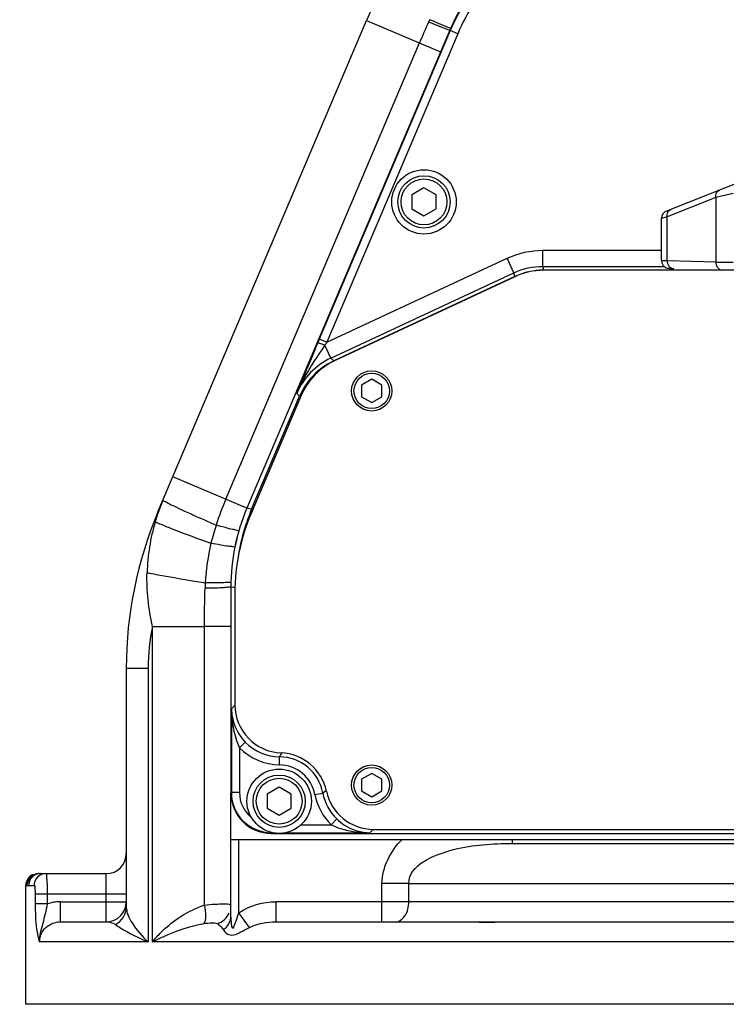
# Model space of a CAD drawing. Header units: millimetres. Extents: x -741 to 6994, y 0 to 4947.
# Tile 68 of 97: x 3385 to 3561, y 2539 to 2784. Entities that reach past the tile are written whole.
import ezdxf

# ---------------------------------------------------------------- set-up
doc = ezdxf.new("R2010")
doc.units = ezdxf.units.MM
doc.header["$LTSCALE"] = 384.676471
doc.layers.get('0').update_dxf_attribs({"linetype": 'CONTINUOUS'})
for name, color, linetype in [('304102000091DXF_CONTINUOUS_LINE', 7, 'CONTINUOUS'), ('304103000034DXF_CONTINUOUS_LINE', 7, 'CONTINUOUS'), ('304105000235DXF_CONTINUOUS_LINE', 7, 'CONTINUOUS'), ('304106000057DXF_CONTINUOUS_LINE', 7, 'CONTINUOUS'), ('304106000060DXF_CONTINUOUS_LINE', 7, 'CONTINUOUS'), ('501023000047DXF_CONTINUOUS_LINE', 7, 'CONTINUOUS'), ('501023000078DXF_CONTINUOUS_LINE', 7, 'CONTINUOUS'), ('504001000008DXF_CONTINUOUS_LINE', 7, 'CONTINUOUS'), ('运动范围_DXF_BALLOON', 7, 'CONTINUOUS'), ('运动范围_DXF_CONTINUOUS_LINE', 7, 'CONTINUOUS'), ('运动范围_DXF_DIMENSION', 7, 'CONTINUOUS')]:
    doc.layers.add(name, color=color, linetype=linetype)
doc.styles.get("Standard").update_dxf_attribs({"font": 'txt', "width": 0.7})
doc.dimstyles.new('DIMSTYLE_2', dxfattribs={"dimtxt": 58.823529, "dimasz": 35.294118, "dimexe": 1, "dimexo": 0, "dimgap": 2.5, "dimtad": 1, "dimdsep": 46, "dimtxsty": 'Standard', "dimblk": '_FILLED', "dimblk1": '_FILLED', "dimblk2": '_FILLED', "dimcen": 0.09, "dimclrt": 5, "dimazin": 2, "dimtp": 0.01, "dimtm": 0.01, "dimtfac": 1, "dimtofl": 0, "dimtmove": 0, "dimatfit": 3, "dimldrblk": '_FILLED', "dimfxl": 0, "dimtolj": 1, "dimarcsym": 0})
doc.dimstyles.new('DIMSTYLE_3', dxfattribs={"dimtxt": 58.823529, "dimasz": 35.294118, "dimexe": 1, "dimexo": 0, "dimgap": 2.5, "dimtad": 1, "dimdec": 1, "dimdsep": 46, "dimtxsty": 'Standard', "dimblk": '_FILLED', "dimblk1": '_FILLED', "dimblk2": '_FILLED', "dimcen": 0.09, "dimclrt": 5, "dimazin": 2, "dimtp": 0.01, "dimtm": 0.01, "dimtfac": 1, "dimtdec": 1, "dimtofl": 0, "dimtmove": 0, "dimatfit": 3, "dimldrblk": '_FILLED', "dimfxl": 0, "dimtolj": 1, "dimarcsym": 0})
doc.dimstyles.new('DIMSTYLE_6', dxfattribs={"dimtxt": 58.823529, "dimasz": 35.294118, "dimexe": 1, "dimexo": 0, "dimgap": 2.5, "dimtad": 0, "dimtih": 1, "dimtoh": 1, "dimdec": 1, "dimdsep": 46, "dimtxsty": 'Standard', "dimblk": '_FILLED', "dimblk1": '_FILLED', "dimblk2": '_FILLED', "dimcen": 0.09, "dimclrt": 5, "dimazin": 2, "dimtp": 0.01, "dimtm": 0.01, "dimtfac": 1, "dimtofl": 0, "dimtmove": 0, "dimatfit": 3, "dimldrblk": '_FILLED', "dimfxl": 0, "dimtolj": 1, "dimarcsym": 0})

# ---------------------------------------------------------------- blocks, each defined once
blk = doc.blocks.new('_FILLED')
at = {"color": 0, "linetype": 'ByBlock'}
blk.add_solid([(0, 0), (-1, 0.1667), (-1, -0.1667)], dxfattribs=at)
blk = doc.blocks.new('*D10')
at = {"layer": '运动范围_DXF_DIMENSION', "color": 2, "linetype": 'Continuous', "transparency": 16777216}
for p, q in [((3613.2, 2896.93), (3115.64, 2896.93)), ((3121.52, 2896.93), (3121.52, 2628.43)), ((3121.52, 2359.93), (3121.52, 2628.43)), ((3425.68, 2359.93), (3115.64, 2359.93))]:
    blk.add_line(p, q, dxfattribs=at)
at = {"layer": '运动范围_DXF_DIMENSION', "color": 2, "linetype": 'Continuous', "transparency": 16777216, "xscale": 35.2941176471, "yscale": 35.2941176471, "zscale": 35.2941176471}
for p, rotation in [((3121.52, 2896.93), 90), ((3121.52, 2359.93), 270)]:
    blk.add_blockref('_FILLED', p, dxfattribs=dict(at, rotation=rotation))
blk = doc.blocks.new('*D12')
at = {"layer": '运动范围_DXF_DIMENSION', "color": 2, "linetype": 'Continuous', "transparency": 16777216}
for p, q in [((2246.66, 2776.93), (2120.32, 2776.93)), ((2126.2, 2776.93), (2126.2, 2568.43)), ((2126.2, 2359.93), (2126.2, 2568.43)), ((3438.04, 2359.93), (2120.32, 2359.93))]:
    blk.add_line(p, q, dxfattribs=at)
at = {"layer": '运动范围_DXF_DIMENSION', "color": 2, "linetype": 'Continuous', "transparency": 16777216, "xscale": 35.2941176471, "yscale": 35.2941176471, "zscale": 35.2941176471}
for p, rotation in [((2126.2, 2776.93), 90), ((2126.2, 2359.93), 270)]:
    blk.add_blockref('_FILLED', p, dxfattribs=dict(at, rotation=rotation))
blk = doc.blocks.new('*D18')
at = {"layer": '运动范围_DXF_DIMENSION', "color": 2, "linetype": 'Continuous', "transparency": 16777216}
for p, q in [((2243.27, 2961.21), (1992.34, 2961.21)), ((1998.22, 2961.21), (1998.22, 2660.57)), ((1998.22, 2359.93), (1998.22, 2660.57)), ((3425.68, 2359.93), (1992.34, 2359.93))]:
    blk.add_line(p, q, dxfattribs=at)
at = {"layer": '运动范围_DXF_DIMENSION', "color": 2, "linetype": 'Continuous', "transparency": 16777216, "xscale": 35.2941176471, "yscale": 35.2941176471, "zscale": 35.2941176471}
for p, rotation in [((1998.22, 2961.21), 90), ((1998.22, 2359.93), 270)]:
    blk.add_blockref('_FILLED', p, dxfattribs=dict(at, rotation=rotation))
blk = doc.blocks.new('*D20')
at = {"layer": '运动范围_DXF_BALLOON', "color": 2, "linetype": 'Continuous', "transparency": 16777216}
blk.add_line((2246.66, 2776.93), (2246.66, 1639.84), dxfattribs=at)

msp = doc.modelspace()

# ---------------------------------------------------------------- linework, layer by layer
at = {"layer": '304102000091DXF_CONTINUOUS_LINE', "color": 7, "linetype": 'Continuous'}
for p, q in [((3491.952, 2781.591), (3441.509, 2662.754)), ((3508.112, 2720.374), (3463.088, 2699.379)), ((3586.535, 2721.966), (3515.296, 2721.966)), ((3442.697, 2662.514), (3454.625, 2690.615)), ((3437.535, 2643.22), (3437.535, 2591.93)), ((3447.534, 2581.931), (3775.537, 2581.931))]:
    msp.add_line(p, q, dxfattribs=at)
at = {"layer": '304102000091DXF_CONTINUOUS_LINE', "color": 9, "linetype": 'Continuous'}
for p, q in [((3492.07, 2781.51), (3459.511, 2704.805)), ((3492.07, 2781.51), (3491.952, 2781.591)), ((3493.912, 2780.729), (3492.071, 2781.511)), ((3493.912, 2780.729), (3461.352, 2704.023)), ((3461.352, 2704.023), (3506.213, 2724.942)), ((3507.903, 2721.318), (3506.213, 2724.942)), ((3515.086, 2726.91), (3544.535, 2726.91)), ((3515.086, 2722.91), (3515.086, 2726.91)), ((3515.087, 2722.91), (3545.223, 2722.91)), ((3515.296, 2721.966), (3515.087, 2722.91)), ((3462.362, 2700.081), (3507.902, 2721.317)), ((3508.112, 2720.374), (3507.902, 2721.317)), ((3461.352, 2704.023), (3459.511, 2704.805)), ((3462.361, 2700.081), (3460.861, 2703.296)), ((3463.088, 2699.379), (3462.362, 2700.081)), ((3454.625, 2690.615), (3453.897, 2691.315)), ((3442.697, 2662.514), (3441.509, 2662.754)), ((3438.618, 2642.999), (3437.535, 2643.22)), ((3437.675, 2612.895), (3437.675, 2592.07)), ((3439.675, 2603.237), (3441.113, 2604.626)), ((3439.675, 2603.237), (3439.675, 2592.07)), ((3449.616, 2598.966), (3449.634, 2600.965)), ((3461.226, 2592.5), (3460.825, 2592.231)), ((3461.245, 2592.513), (3461.226, 2592.5)), ((3437.535, 2591.93), (3437.675, 2592.07)), ((3439.675, 2592.07), (3437.675, 2592.07)), ((3458.418, 2591.582), (3460.384, 2591.947)), ((3460.825, 2592.231), (3460.384, 2591.947)), ((3462.454, 2584.071), (3463.843, 2585.509)), ((3454.96, 2584.071), (3462.454, 2584.071)), ((3472.842, 2582.948), (3472.696, 2582.768)), ((3447.534, 2581.931), (3447.674, 2582.072)), ((3447.674, 2582.17), (3447.674, 2582.072)), ((3447.674, 2582.072), (3448.126, 2582.072)), ((3450.944, 2582.072), (3472.123, 2582.072))]:
    msp.add_line(p, q, dxfattribs=at)
for centre, radius, start, end in [((3469.543, 2684.677), 16.996, 114.994, 157.00981), ((3484.885, 2565.392), 66.972, 133.77625, 134.82256), ((3449.742, 2612.963), 13.998, 224.01543, 269.48717), ((3449.741, 2612.962), 11.997, 224.01583, 269.49077), ((3473.041, 2589.584), 26.027, 151.79624, 154.06883), ((3449.535, 2589.931), 11.034, 10.52454, 89.485), ((3449.535, 2589.931), 9.035, 10.52451, 89.485), ((3447.674, 2592.071), 9.999, 180.00196, 269.99804), ((3447.674, 2592.07), 7.999, 179.99803, 231.48147), ((3415.798, 2629.011), 73.32, 320.19356, 320.89803)]:
    msp.add_arc(centre, radius, start, end, dxfattribs=at)
at = {"layer": '304102000091DXF_CONTINUOUS_LINE', "color": 7, "linetype": 'Continuous'}
for centre, major_axis, ratio, start_param, end_param in [((3537.983, 2762.048), (41.458, -27.964), 0.9998419, 2.949636, 3.3335493), ((3515.297, 2704.964), (-3.68, 16.6), 0.9998402, -0.2181403, 0.2181403), ((3470.275, 2683.97), (12.231, -11.811), 0.9998253, 2.7751183, 3.508067), ((3487.543, 2643.217), (49.004, -9.97), 0.9998414, 2.9409108, 3.3422745), ((3488.73, 2642.976), (49.004, -9.97), 0.9998414, 2.9408857, 3.217456), ((3447.537, 2591.933), (7.073, 7.073), 0.9996955, -3.9268385, -2.3563468)]:
    msp.add_ellipse(centre, major_axis=major_axis, ratio=ratio, start_param=start_param, end_param=end_param, dxfattribs=at)
at = {"layer": '304102000091DXF_CONTINUOUS_LINE', "color": 9, "linetype": 'Continuous'}
for points in [[(3502.74, 2797.328), (3498.243, 2792.831), (3494.556, 2787.364), (3492.07, 2781.51)], [(3504.153, 2795.913), (3499.836, 2791.596), (3496.297, 2786.349), (3493.912, 2780.729)], [(3506.213, 2724.942), (3508.959, 2726.222), (3512.057, 2726.909), (3515.086, 2726.91)], [(3507.902, 2721.317), (3510.125, 2722.354), (3512.634, 2722.91), (3515.087, 2722.91)], [(3461.352, 2704.023), (3461.188, 2703.781), (3461.025, 2703.539), (3460.861, 2703.296)], [(3458.418, 2591.582), (3458.937, 2588.787), (3460.41, 2586.046), (3462.454, 2584.071)], [(3460.384, 2591.947), (3460.829, 2589.552), (3462.091, 2587.202), (3463.843, 2585.509)]]:
    msp.add_open_spline(points, degree=3, dxfattribs=at)
for points, knots in [([(3459.116, 2703.873), (3458.641, 2702.749), (3456.885, 2698.57), (3455.157, 2694.379), (3453.897, 2691.315)], [0, 0, 0, 0, 0.2691896, 1, 1, 1, 1]), ([(3460.861, 2703.296), (3460.191, 2702.311), (3457.59, 2698.496), (3455.218, 2694.484), (3453.898, 2691.317)], [0, 0, 0, 0, 0.2577203, 1, 1, 1, 1]), ([(3460.861, 2703.296), (3460.644, 2703.386), (3460.25, 2703.539), (3459.699, 2703.757), (3459.379, 2703.819), (3459.147, 2703.915), (3459.116, 2703.873)], [0, 0, 0, 0, 0.3818165, 0.7009937, 0.9155973, 1, 1, 1, 1]), ([(3437.675, 2612.895), (3437.687, 2610.433), (3438.123, 2607.089), (3439.309, 2603.994), (3439.675, 2603.237)], [0, 0, 0, 0, 0.7452428, 1, 1, 1, 1]), ([(3462.454, 2584.071), (3463.213, 2583.705), (3466.311, 2582.519), (3469.658, 2582.083), (3472.123, 2582.072)], [0, 0, 0, 0, 0.2547488, 1, 1, 1, 1])]:
    msp.add_open_spline(points, degree=3, knots=knots, dxfattribs=at)
at = {"layer": '304102000091DXF_CONTINUOUS_LINE', "color": 7, "linetype": 'Continuous'}
msp.add_open_spline([(3459.511, 2704.805), (3459.379, 2704.494), (3459.248, 2704.183), (3459.116, 2703.873)], degree=3, dxfattribs=at)
for points, knots in [([(3437.675, 2612.895), (3437.683, 2612.179), (3437.984, 2609.161), (3439.509, 2606.286), (3441.113, 2604.626)], [0, 0, 0, 0, 0.236605, 1, 1, 1, 1]), ([(3463.843, 2585.509), (3464.437, 2584.936), (3466.816, 2583.041), (3469.918, 2582.096), (3472.123, 2582.072)], [0, 0, 0, 0, 0.2724922, 1, 1, 1, 1])]:
    msp.add_open_spline(points, degree=3, knots=knots, dxfattribs=at)
at = {"layer": '304103000034DXF_CONTINUOUS_LINE', "color": 7, "linetype": 'Continuous'}
for p, q in [((3419.485, 2662.054), (3471.264, 2784.039)), ((3411.535, 2622.981), (3411.535, 2563.559)), ((3437.535, 2561.109), (3437.535, 2591.93)), ((3437.535, 2580.431), (3785.535, 2580.431)), ((3507.534, 2579.431), (3715.536, 2579.431)), ((3389.887, 2571.931), (3406.535, 2571.931)), ((3386.535, 2539.431), (3386.535, 2568.931)), ((3386.883, 2568.931), (3387.217, 2568.931)), ((3395.201, 2559.931), (3406.535, 2559.931)), ((3448.759, 2559.931), (3592.37, 2559.931)), ((3448.759, 2559.931), (3592.37, 2559.931)), ((3481.675, 2539.431), (3386.535, 2539.431)), ((3836.535, 2539.431), (3481.675, 2539.431))]:
    msp.add_line(p, q, dxfattribs=at)
at = {"layer": '304103000034DXF_CONTINUOUS_LINE', "color": 9, "linetype": 'Continuous'}
for p, q in [((3471.264, 2784.039), (3489.674, 2776.224)), ((3436.25, 2664.989), (3484.414, 2778.457)), ((3441.51, 2662.757), (3423.1, 2670.571)), ((3418.05, 2633.404), (3430.967, 2633.404)), ((3418.05, 2554.931), (3418.05, 2633.404)), ((3437.535, 2633.404), (3430.967, 2633.404)), ((3430.967, 2564.078), (3430.967, 2633.404)), ((3411.535, 2622.981), (3416.94, 2622.981)), ((3416.94, 2622.981), (3416.94, 2554.931)), ((3439.535, 2562.16), (3439.535, 2580.431)), ((3507.533, 2579.431), (3507.533, 2580.431)), ((3406.535, 2559.931), (3406.535, 2571.931)), ((3386.535, 2568.931), (3386.883, 2568.931)), ((3387.217, 2568.931), (3388.599, 2568.931)), ((3481.75, 2569.431), (3475.095, 2569.431)), ((3475.095, 2559.931), (3475.095, 2569.431)), ((3481.75, 2569.433), (3596.649, 2569.431)), ((3481.75, 2564.931), (3481.75, 2569.433)), ((3388.885, 2566.931), (3411.535, 2566.931)), ((3388.885, 2566.931), (3388.885, 2564.374)), ((3391.853, 2566.931), (3391.854, 2564.374)), ((3391.854, 2564.374), (3388.885, 2564.374)), ((3395.202, 2564.931), (3411.535, 2564.931)), ((3395.202, 2559.931), (3395.202, 2564.931)), ((3592.85, 2564.932), (3448.759, 2564.931)), ((3448.759, 2559.931), (3448.759, 2564.931)), ((3442.154, 2558.546), (3439.535, 2562.16)), ((3416.94, 2554.931), (3389.963, 2554.932)), ((3593.926, 2554.931), (3418.05, 2554.931))]:
    msp.add_line(p, q, dxfattribs=at)
at = {"layer": '304103000034DXF_CONTINUOUS_LINE', "color": 7, "linetype": 'Continuous'}
for centre, radius, start, end in [((3563.314, 2744.966), 100, 135.00002, 156.99999), ((3511.535, 2622.981), 100, 157, 180), ((3406.535, 2576.931), 5, 270, 360), ((3389.535, 2568.931), 3, 112.5, 177.44405), ((3389.894, 2568.894), 3.038, 96.63048, 112.32914), ((3389.889, 2568.929), 3.003, 92.36702, 96.62876), ((3389.887, 2568.975), 2.956, 90.00263, 92.36315), ((3406.535, 2564.931), 5, 270, 360)]:
    msp.add_arc(centre, radius, start, end, dxfattribs=at)
at = {"layer": '304103000034DXF_CONTINUOUS_LINE', "color": 9, "linetype": 'Continuous'}
for centre, radius, start, end in [((3766.107, 2658.89), 306.019, 155.94077, 157.00082), ((3544.009, 2758.048), 62.791, 155.35332, 155.93999), ((3464.223, 2646.308), 47.335, 156.9947, 163.89282), ((3508.839, 2634.196), 78.85, 157.01288, 161.99194), ((3538.485, 2906.434), 268.996, 245.20637, 245.37512), ((3465.774, 2645.313), 49.104, 163.28026, 178.32054), ((3490.823, 2640.2), 59.861, 162.1261, 166.61958), ((3487.443, 2641.132), 56.358, 166.74628, 176.8423), ((3488.173, 2640.985), 57.094, 176.73472, 178.10218), ((3466.732, 2622.951), 49.791, 167.88137, 179.96517), ((3395.208, 2554.558), 10.373, 90.03443, 108.86804), ((3437.741, 2542.892), 22.243, 107.73004, 112.53859)]:
    msp.add_arc(centre, radius, start, end, dxfattribs=at)
for points, knots in [([(3491.289, 2781.799), (3491.026, 2781.896), (3489.479, 2782.491), (3487.946, 2783.121), (3486.674, 2783.648)], [0, 0, 0, 0, 0.1693276, 1, 1, 1, 1]), ([(3491.516, 2782.322), (3491.255, 2782.424), (3489.723, 2783.044), (3488.202, 2783.692), (3486.939, 2784.233)], [0, 0, 0, 0, 0.169267, 1, 1, 1, 1]), ([(3491.952, 2781.592), (3491.929, 2781.537), (3491.614, 2781.741), (3491.451, 2781.739), (3491.289, 2781.799)], [0, 0, 0, 0, 0.256497, 1, 1, 1, 1]), ([(3492.167, 2782.096), (3492.147, 2782.092), (3491.92, 2782.178), (3491.712, 2782.246), (3491.516, 2782.322)], [0, 0, 0, 0, 0.0872027, 1, 1, 1, 1]), ([(3420.653, 2664.807), (3420.603, 2664.69), (3421.319, 2664.446), (3421.998, 2663.927), (3423.737, 2663.164), (3424.951, 2662.57), (3425.681, 2662.233)], [0, 0, 0, 0, 0.0673775, 0.2600515, 0.5739129, 1, 1, 1, 1]), ([(3426.401, 2661.902), (3426.946, 2661.652), (3429.422, 2660.526), (3431.909, 2659.424), (3433.851, 2658.573)], [0, 0, 0, 0, 0.220537, 1, 1, 1, 1]), ([(3418.746, 2659.44), (3419.192, 2659.16), (3420.671, 2658.574), (3425.243, 2656.701), (3429.416, 2655.202), (3432.587, 2654.053)], [0, 0, 0, 0, 0.1062559, 0.3189301, 1, 1, 1, 1]), ([(3439.527, 2657.192), (3439.489, 2657.06), (3438.723, 2657.432), (3437.825, 2657.439), (3435.95, 2658.03), (3434.619, 2658.36), (3433.851, 2658.573)], [0, 0, 0, 0, 0.0705002, 0.2727241, 0.5910937, 1, 1, 1, 1]), ([(3438.534, 2653.164), (3438.505, 2653.024), (3437.685, 2653.311), (3436.758, 2653.25), (3434.784, 2653.678), (3433.391, 2653.902), (3432.587, 2654.053)], [0, 0, 0, 0, 0.0711725, 0.2739024, 0.5923121, 1, 1, 1, 1]), ([(3416.692, 2646.752), (3417.432, 2646.597), (3422.248, 2645.692), (3427.083, 2644.9), (3431.171, 2644.237)], [0, 0, 0, 0, 0.1544784, 1, 1, 1, 1]), ([(3437.549, 2644.406), (3437.545, 2644.254), (3436.629, 2644.406), (3435.669, 2644.169), (3433.528, 2644.251), (3432.035, 2644.228), (3431.171, 2644.237)], [0, 0, 0, 0, 0.0716459, 0.2754952, 0.5943743, 1, 1, 1, 1]), ([(3437.535, 2643.22), (3437.535, 2643.065), (3436.609, 2643.183), (3435.643, 2642.924), (3433.485, 2642.947), (3431.98, 2642.888), (3431.11, 2642.875)], [0, 0, 0, 0, 0.071943, 0.2759551, 0.5948157, 1, 1, 1, 1]), ([(3481.75, 2569.433), (3481.747, 2574.101), (3491.206, 2577.957), (3500.052, 2579.196), (3505.077, 2579.431), (3507.534, 2579.431)], [0, 0, 0, 0, 0.4873726, 0.7434883, 1, 1, 1, 1]), ([(3391.571, 2571.931), (3390.812, 2571.931), (3389.226, 2571.285), (3388.599, 2569.696), (3388.599, 2568.931)], [0, 0, 0, 0, 0.4983712, 1, 1, 1, 1]), ([(3391.571, 2571.931), (3391.703, 2571.932), (3391.632, 2571.165), (3391.832, 2570.379), (3391.822, 2568.714), (3391.854, 2567.57), (3391.853, 2566.931)], [0, 0, 0, 0, 0.0786105, 0.2951547, 0.6184874, 1, 1, 1, 1]), ([(3388.599, 2568.931), (3388.803, 2568.933), (3388.774, 2567.882), (3388.885, 2567.406), (3388.885, 2566.931)], [0, 0, 0, 0, 0.3001272, 1, 1, 1, 1]), ([(3388.885, 2564.374), (3388.885, 2563.369), (3388.978, 2560.208), (3389.242, 2556.977), (3389.965, 2554.931)], [0, 0, 0, 0, 0.3164367, 1, 1, 1, 1]), ([(3391.854, 2564.374), (3391.571, 2562.736), (3390.851, 2559.641), (3389.832, 2556.476), (3389.964, 2554.934)], [0, 0, 0, 0, 0.5177683, 1, 1, 1, 1]), ([(3411.535, 2563.559), (3411.535, 2562.186), (3413.204, 2558.921), (3415.439, 2556.355), (3416.94, 2554.931)], [0, 0, 0, 0, 0.3989674, 1, 1, 1, 1]), ([(3418.05, 2554.931), (3418.703, 2555.758), (3421.844, 2559.258), (3425.843, 2562.039), (3429.215, 2563.436)], [0, 0, 0, 0, 0.2238818, 1, 1, 1, 1]), ([(3430.895, 2559.505), (3431.264, 2559.987), (3431.385, 2561.67), (3431.182, 2563.163), (3430.967, 2564.078)], [0, 0, 0, 0, 0.3921947, 1, 1, 1, 1]), ([(3430.967, 2564.078), (3431.85, 2564.195), (3433.408, 2564.361), (3435.545, 2564.405), (3436.696, 2564.432), (3437.535, 2564.201), (3437.535, 2564.019)], [0, 0, 0, 0, 0.4005224, 0.7161465, 0.9181195, 1, 1, 1, 1]), ([(3478.422, 2559.931), (3479.346, 2559.931), (3481.353, 2561.491), (3481.75, 2563.709), (3481.75, 2564.931)], [0, 0, 0, 0, 0.4304469, 1, 1, 1, 1]), ([(3435.624, 2558.02), (3435.912, 2558.198), (3436.903, 2558.941), (3437.535, 2560.207), (3437.535, 2561.109)], [0, 0, 0, 0, 0.2731649, 1, 1, 1, 1]), ([(3437.535, 2561.109), (3437.535, 2560.819), (3437.539, 2560.24), (3437.662, 2559.372), (3437.644, 2558.726), (3438.102, 2558.222), (3438.32, 2558.746), (3438.443, 2559.111), (3438.666, 2559.715), (3439, 2560.716), (3439.309, 2561.587), (3439.535, 2562.16)], [0, 0, 0, 0, 0.1244909, 0.2487411, 0.3707318, 0.4139547, 0.4674772, 0.5419779, 0.6057426, 0.7356607, 1, 1, 1, 1]), ([(3389.964, 2554.934), (3389.964, 2556.242), (3391.17, 2558.951), (3393.898, 2559.932), (3395.201, 2559.931)], [0, 0, 0, 0, 0.5010483, 1, 1, 1, 1]), ([(3406.535, 2559.931), (3407.116, 2559.931), (3407.939, 2559.762), (3408.648, 2559.37), (3408.838, 2559.245)], [0, 0, 0, 0, 0.7191004, 1, 1, 1, 1]), ([(3408.838, 2559.245), (3409.293, 2558.946), (3411.875, 2557.3), (3414.628, 2555.927), (3416.94, 2554.931)], [0, 0, 0, 0, 0.1778883, 1, 1, 1, 1]), ([(3418.05, 2554.931), (3418.913, 2555.397), (3422.994, 2557.414), (3427.377, 2558.882), (3430.895, 2559.505)], [0, 0, 0, 0, 0.2153404, 1, 1, 1, 1]), ([(3430.895, 2559.505), (3431.558, 2559.622), (3432.637, 2559.667), (3433.825, 2559.696), (3434.201, 2559.475)], [0, 0, 0, 0, 0.6070646, 1, 1, 1, 1]), ([(3434.201, 2559.475), (3434.327, 2559.401), (3434.894, 2559.02), (3435.35, 2558.481), (3435.624, 2558.02)], [0, 0, 0, 0, 0.2137007, 1, 1, 1, 1]), ([(3435.624, 2558.02), (3435.867, 2557.612), (3436.561, 2556.822), (3438.353, 2556.462), (3440.153, 2557.509), (3441.443, 2558.181), (3442.154, 2558.546)], [0, 0, 0, 0, 0.1916025, 0.4041915, 0.6772587, 1, 1, 1, 1])]:
    msp.add_open_spline(points, degree=3, knots=knots, dxfattribs=at)
for points in [[(3419.485, 2662.054), (3419.131, 2661.221), (3418.883, 2660.335), (3418.747, 2659.44)], [(3418.05, 2633.404), (3417.097, 2637.774), (3416.561, 2642.282), (3416.692, 2646.752)], [(3430.967, 2633.404), (3430.967, 2636.562), (3431.005, 2639.72), (3431.11, 2642.875)], [(3475.095, 2569.431), (3475.09, 2573.46), (3477.238, 2577.597), (3480.101, 2580.431)], [(3408.838, 2559.245), (3410.352, 2560.009), (3411.535, 2561.863), (3411.535, 2563.559)], [(3439.535, 2562.16), (3442.135, 2564.043), (3445.549, 2564.931), (3448.759, 2564.931)], [(3434.201, 2559.475), (3435.439, 2559.897), (3436.583, 2560.904), (3437.12, 2562.096)], [(3442.154, 2558.546), (3444.156, 2559.572), (3446.509, 2559.931), (3448.759, 2559.931)]]:
    msp.add_open_spline(points, degree=3, dxfattribs=at)
at = {"layer": '304103000034DXF_CONTINUOUS_LINE', "color": 7, "linetype": 'Continuous'}
for points in [[(3386.883, 2568.931), (3386.883, 2569.696), (3387.22, 2570.51), (3387.761, 2571.051)], [(3387.761, 2571.051), (3388.038, 2571.328), (3388.377, 2571.554), (3388.739, 2571.704)]]:
    msp.add_open_spline(points, degree=3, dxfattribs=at)
msp.add_open_spline([(3390.226, 2571.931), (3389.459, 2571.931), (3387.862, 2571.295), (3387.217, 2569.698), (3387.217, 2568.931)], degree=3, knots=[0, 0, 0, 0, 0.5000765, 1, 1, 1, 1], dxfattribs=at)
at = {"layer": '304103000034DXF_CONTINUOUS_LINE', "color": 2, "linetype": 'Continuous'}
msp.add_open_spline([(3498.384, 2559.931), (3498.618, 2559.931), (3499.185, 2559.895), (3500.275, 2559.83), (3501.664, 2559.826), (3503.171, 2559.892), (3504.205, 2559.931), (3504.716, 2559.931)], degree=3, dxfattribs=at)
at = {"layer": '304105000235DXF_CONTINUOUS_LINE', "color": 7, "linetype": 'Continuous'}
for p, q in [((3508.119, 2720.339), (3463.48, 2699.523)), ((3586.535, 2721.931), (3515.304, 2721.931)), ((3455.016, 2690.758), (3442.51, 2661.295)), ((3438.535, 2641.759), (3438.535, 2613.911)), ((3473.008, 2582.931), (3586.535, 2582.931))]:
    msp.add_line(p, q, dxfattribs=at)
for centre, radius, start, end in [((3515.304, 2704.931), 17, 90, 115), ((3470.665, 2684.116), 17, 115, 157), ((3488.535, 2641.759), 50, 157, 180), ((3450.535, 2613.911), 12, 180, 267.61198), ((3449.535, 2589.931), 12, 12.0247, 87.61198), ((3473.008, 2594.931), 12, 192.0247, 270)]:
    msp.add_arc(centre, radius, start, end, dxfattribs=at)
at = {"layer": '304106000057DXF_CONTINUOUS_LINE', "color": 7, "linetype": 'Continuous'}
for p, q in [((3591.703, 2754.74), (3545.802, 2736.659)), ((3544.535, 2724.416), (3544.535, 2734.799))]:
    msp.add_line(p, q, dxfattribs=at)
at = {"layer": '304106000057DXF_CONTINUOUS_LINE', "color": 9, "linetype": 'Continuous'}
for p, q in [((3558.079, 2740.021), (3545.96, 2735.248)), ((3558.079, 2740.021), (3558.078, 2723.992)), ((3562.366, 2741.035), (3558.079, 2740.021)), ((3545.96, 2735.248), (3544.535, 2734.799)), ((3545.96, 2724.345), (3545.96, 2735.248)), ((3545.96, 2724.345), (3558.078, 2723.992))]:
    msp.add_line(p, q, dxfattribs=at)
at = {"layer": '304106000057DXF_CONTINUOUS_LINE', "color": 7, "linetype": 'Continuous'}
msp.add_lwpolyline([(3544.535, 2724.417), (3544.552, 2724.158), (3544.642, 2723.771), (3544.799, 2723.422), (3545.009, 2723.123), (3545.253, 2722.88), (3545.514, 2722.695), (3545.774, 2722.564), (3546.01, 2722.482), (3546.196, 2722.439), (3546.331, 2722.417), (3546.443, 2722.404), (3546.552, 2722.394), (3546.668, 2722.385), (3546.794, 2722.378), (3546.934, 2722.37), (3547.092, 2722.363), (3547.268, 2722.357), (3547.617, 2722.345)], dxfattribs=at)
msp.add_arc((3546.535, 2734.799), 2, 111.4999, 179.99974, dxfattribs=at)
at = {"layer": '304106000057DXF_CONTINUOUS_LINE', "color": 9, "linetype": 'Continuous'}
for points, knots in [([(3558.079, 2740.021), (3558.038, 2740.408), (3558.146, 2741.19), (3558.733, 2741.753), (3559.061, 2741.882)], [0, 0, 0, 0, 0.52508, 1, 1, 1, 1]), ([(3545.96, 2735.248), (3545.92, 2735.634), (3546.028, 2736.417), (3546.615, 2736.98), (3546.942, 2737.108)], [0, 0, 0, 0, 0.52508, 1, 1, 1, 1]), ([(3544.535, 2724.416), (3544.535, 2724.408), (3544.581, 2724.407), (3544.635, 2724.394), (3544.757, 2724.388), (3544.912, 2724.378), (3545.115, 2724.369), (3545.468, 2724.357), (3545.755, 2724.349), (3545.96, 2724.345)], [0, 0, 0, 0, 0.0172804, 0.0655349, 0.1452597, 0.2561584, 0.3977775, 0.5695106, 1, 1, 1, 1]), ([(3545.96, 2724.345), (3545.956, 2723.853), (3546.198, 2723.088), (3546.941, 2722.473), (3547.396, 2722.352), (3547.617, 2722.345)], [0, 0, 0, 0, 0.5210166, 0.7658254, 1, 1, 1, 1]), ([(3558.079, 2723.992), (3558.075, 2723.5), (3558.316, 2722.736), (3559.06, 2722.121), (3559.514, 2722), (3559.735, 2721.993)], [0, 0, 0, 0, 0.5210149, 0.7658254, 1, 1, 1, 1]), ([(3558.078, 2723.992), (3558.344, 2723.987), (3559.773, 2723.97), (3561.202, 2723.967), (3562.366, 2723.967)], [0, 0, 0, 0, 0.18586, 1, 1, 1, 1])]:
    msp.add_open_spline(points, degree=3, knots=knots, dxfattribs=at)
at = {"layer": '304106000060DXF_CONTINUOUS_LINE', "color": 7, "linetype": 'Continuous'}
for p, q in [((3491.952, 2781.589), (3441.51, 2662.755)), ((3437.535, 2643.219), (3437.535, 2591.931)), ((3447.535, 2581.931), (3775.535, 2581.931))]:
    msp.add_line(p, q, dxfattribs=at)
for centre, radius, start, end in [((3537.977, 2762.053), 50, 135, 157), ((3487.535, 2643.219), 50, 157, 180), ((3447.535, 2591.931), 10, 180, 270)]:
    msp.add_arc(centre, radius, start, end, dxfattribs=at)
at = {"layer": '501023000047DXF_CONTINUOUS_LINE', "color": 7, "linetype": 'Continuous'}
for p, q in [((3485.535, 2742.396), (3482.535, 2740.664)), ((3488.535, 2740.664), (3485.535, 2742.396)), ((3482.535, 2740.664), (3482.535, 2737.199)), ((3488.535, 2737.199), (3488.535, 2740.664)), ((3482.535, 2737.199), (3485.535, 2735.467)), ((3485.535, 2735.467), (3488.535, 2737.199)), ((3449.535, 2593.396), (3446.535, 2591.664)), ((3452.535, 2591.664), (3449.535, 2593.396)), ((3446.535, 2591.664), (3446.535, 2588.199)), ((3452.535, 2588.199), (3452.535, 2591.664)), ((3446.535, 2588.199), (3449.535, 2586.467)), ((3449.535, 2586.467), (3452.535, 2588.199))]:
    msp.add_line(p, q, dxfattribs=at)
for centre in [(3485.535, 2738.931), (3449.535, 2589.931)]:
    msp.add_circle(centre, 6.5, dxfattribs=at)
at = {"layer": '501023000047DXF_CONTINUOUS_LINE', "color": 9, "linetype": 'Continuous'}
for centre in [(3485.535, 2738.931), (3449.535, 2589.931)]:
    msp.add_circle(centre, 5.7, dxfattribs=at)
at = {"layer": '501023000078DXF_CONTINUOUS_LINE', "color": 7, "linetype": 'Continuous'}
for p, q in [((3472.535, 2694.818), (3470.035, 2693.375)), ((3470.035, 2693.375), (3470.035, 2690.488)), ((3475.035, 2693.375), (3472.535, 2694.818)), ((3475.035, 2690.488), (3475.035, 2693.375)), ((3470.035, 2690.488), (3472.535, 2689.045)), ((3472.535, 2689.045), (3475.035, 2690.488)), ((3472.535, 2596.818), (3470.035, 2595.375)), ((3470.035, 2595.375), (3470.035, 2592.488)), ((3475.035, 2595.375), (3472.535, 2596.818)), ((3475.035, 2592.488), (3475.035, 2595.375)), ((3470.035, 2592.488), (3472.535, 2591.045)), ((3472.535, 2591.045), (3475.035, 2592.488))]:
    msp.add_line(p, q, dxfattribs=at)
for centre in [(3472.535, 2691.931), (3472.535, 2593.931)]:
    msp.add_circle(centre, 5, dxfattribs=at)
at = {"layer": '501023000078DXF_CONTINUOUS_LINE', "color": 9, "linetype": 'Continuous'}
for centre in [(3472.535, 2691.931), (3472.535, 2593.931)]:
    msp.add_circle(centre, 4.4, dxfattribs=at)
at = {"layer": '504001000008DXF_CONTINUOUS_LINE', "color": 7, "linetype": 'Continuous'}
for centre in [(3485.535, 2738.931), (3449.535, 2589.931)]:
    msp.add_circle(centre, 8, dxfattribs=at)
at = {"layer": '运动范围_DXF_CONTINUOUS_LINE', "color": 2, "linetype": 'Continuous'}
msp.add_arc((3761.088, 2896.931), 1519.177, 329.783411, 184.530522, dxfattribs=at)

# ---------------------------------------------------------------- dimensions: what is measured, and where the dimension line sits
at = {"layer": '运动范围_DXF_BALLOON', "color": 2, "linetype": 'Continuous'}
dim = msp.add_ordinate_dim(feature_location=(2246.658, 2776.931), offset=(0, -1137.093), dtype=1, origin=(3611.535, 2253.065), dimstyle='DIMSTYLE_6', dxfattribs=at)
dim.commit()
dim.dimension.update_dxf_attribs({"geometry": '*D20', "text_midpoint": (2231.952, 1363.368)})
at = {"layer": '运动范围_DXF_DIMENSION', "color": 2, "linetype": 'Continuous'}
for base, p1, p2, angle, dimstyle, picture, middle in [((1998.22, 2961.206), (3425.677, 2359.931), (2243.271, 2961.206), 90, 'DIMSTYLE_3', '*D18', (1998.22, 2557.627)), ((3121.518, 2359.931), (3613.195, 2896.931), (3425.677, 2359.931), 270, 'DIMSTYLE_2', '*D10', (3121.518, 2566.667)), ((2126.202, 2776.931), (3438.035, 2359.931), (2246.658, 2776.931), 90, 'DIMSTYLE_2', '*D12', (2126.202, 2506.667))]:
    dim = msp.add_linear_dim(base=base, p1=p1, p2=p2, angle=angle, dimstyle=dimstyle, dxfattribs=at)
    dim.commit()
    dim.dimension.update_dxf_attribs({"geometry": picture, "text_midpoint": middle, "dimtype": 160})

doc.saveas('drawing.dxf')
